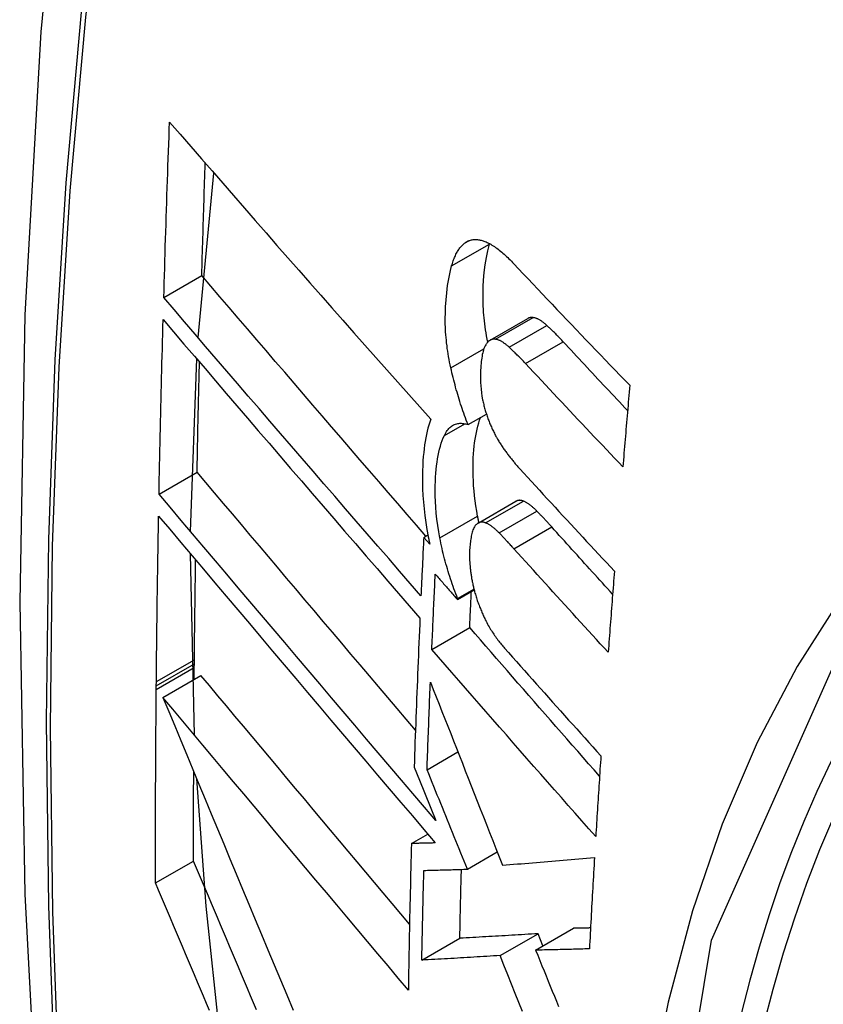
# Model space of a CAD drawing. Header units: inches. Extents: x 581 to 683, y 228 to 312.
# Tile 89 of 104: x 656.675 to 656.799, y 266.311 to 266.464. Entities that reach past the tile are written whole.
import ezdxf

# ---------------------------------------------------------------- set-up
doc = ezdxf.new("R2010")
doc.units = ezdxf.units.IN
doc.header["$MEASUREMENT"] = 0
doc.layers.add('Visible Edges(ANSI)', color=7, linetype='Continuous', lineweight=25)
doc.layers.add('Visible Tangent Edges(ANSI)', color=7, linetype='Continuous', lineweight=25)

msp = doc.modelspace()

# ---------------------------------------------------------------- linework, layer by layer
at = {"layer": 'Visible Edges(ANSI)'}
for p, q in [((656.70259, 266.41426), (656.70505, 266.43972)), ((656.74772, 266.42872), (656.74774, 266.42882)), ((656.69727, 266.42048), (656.70316, 266.42387)), ((656.74782, 266.41384), (656.75366, 266.41721)), ((656.70142, 266.38423), (656.70237, 266.41096)), ((656.74441, 266.40077), (656.74726, 266.4024)), ((656.69654, 266.39001), (656.70243, 266.3934)), ((656.74597, 266.38551), (656.75183, 266.38888)), ((656.73755, 266.3833), (656.73819, 266.38367)), ((656.73848, 266.38224), (656.73755, 266.3833)), ((656.70201, 266.35267), (656.70139, 266.38076)), ((656.74278, 266.37366), (656.74536, 266.37515)), ((656.74279, 266.37384), (656.74532, 266.37529)), ((656.74278, 266.37366), (656.74279, 266.37384)), ((656.7388, 266.36592), (656.74467, 266.36931)), ((656.70201, 266.36368), (656.70202, 266.36434)), ((656.70199, 266.36128), (656.702, 266.36311)), ((656.702, 266.36311), (656.70201, 266.36368)), ((656.69611, 266.36028), (656.69612, 266.36094)), ((656.69714, 266.35849), (656.70303, 266.36188)), ((656.69611, 266.35972), (656.69611, 266.36028)), ((656.73806, 266.34729), (656.74284, 266.35004)), ((656.73606, 266.3477), (656.73689, 266.34567)), ((656.73689, 266.34567), (656.73943, 266.33941)), ((656.73564, 266.33586), (656.73817, 266.33732)), ((656.74431, 266.33188), (656.74893, 266.33454)), ((656.696, 266.32974), (656.7019, 266.33314)), ((656.75488, 266.31933), (656.76077, 266.32272)), ((656.73725, 266.31778), (656.74314, 266.32118)), ((656.74937, 266.31849), (656.75526, 266.32188)), ((656.75602, 266.31999), (656.75526, 266.32188))]:
    msp.add_line(p, q, dxfattribs=at)
at = {"layer": 'Visible Edges(ANSI)', "flags": 128}
for points in [[(656.72896, 266.70579), (656.71613, 266.66768), (656.70507, 266.62844), (656.69578, 266.58815), (656.68823, 266.54688), (656.68239, 266.50469), (656.67824, 266.46165), (656.67577, 266.4178), (656.67495, 266.37323), (656.67576, 266.32799), (656.67819, 266.28213), (656.68221, 266.23574), (656.6878, 266.18886), (656.69495, 266.14157), (656.70363, 266.09393), (656.71382, 266.04602), (656.7255, 265.9979)], [(656.69727, 266.42048), (656.69731, 266.42161), (656.69734, 266.42274), (656.69737, 266.42387), (656.69741, 266.425), (656.69744, 266.42613), (656.69747, 266.42726), (656.69751, 266.4284), (656.69755, 266.42953), (656.69758, 266.43066), (656.69762, 266.43179), (656.69765, 266.43292), (656.69769, 266.43405), (656.69773, 266.43519), (656.69776, 266.43632), (656.6978, 266.43745), (656.69784, 266.43858), (656.69788, 266.43972), (656.69792, 266.44085), (656.69796, 266.44198), (656.698, 266.44312), (656.69804, 266.44425), (656.69808, 266.44539), (656.69812, 266.44652), (656.69816, 266.44766)], [(656.69816, 266.44766), (656.6998, 266.44577), (656.70144, 266.44388), (656.70309, 266.44198), (656.70475, 266.44007), (656.70641, 266.43816), (656.70808, 266.43625), (656.70976, 266.43433), (656.71144, 266.4324), (656.71312, 266.43047), (656.71481, 266.42854), (656.71651, 266.42661), (656.7182, 266.42468), (656.7199, 266.42274), (656.7216, 266.42081), (656.72331, 266.41888), (656.72501, 266.41694), (656.72671, 266.41501), (656.72842, 266.41309), (656.73012, 266.41116), (656.73183, 266.40924), (656.73353, 266.40732), (656.73523, 266.40541), (656.73693, 266.40351), (656.73862, 266.40161)], [(656.70316, 266.42387), (656.70318, 266.42459), (656.7032, 266.42532), (656.70322, 266.42604), (656.70324, 266.42677), (656.70326, 266.42749), (656.70328, 266.42822), (656.70331, 266.42894), (656.70333, 266.42967), (656.70335, 266.43039), (656.70337, 266.43112), (656.70339, 266.43184), (656.70342, 266.43257), (656.70344, 266.4333), (656.70346, 266.43402), (656.70348, 266.43475), (656.70351, 266.43547), (656.70353, 266.4362), (656.70355, 266.43692), (656.70358, 266.43765), (656.7036, 266.43838), (656.70362, 266.4391), (656.70365, 266.43983), (656.70367, 266.44056), (656.7037, 266.44128)], [(656.74187, 266.42536), (656.74193, 266.42555), (656.74199, 266.42575), (656.74205, 266.42594), (656.74212, 266.42613), (656.74218, 266.42631), (656.74225, 266.42649), (656.74232, 266.42667), (656.74239, 266.42684), (656.74247, 266.427), (656.74254, 266.42716), (656.74262, 266.42732), (656.7427, 266.42747), (656.74279, 266.42761), (656.74287, 266.42775), (656.74296, 266.42789), (656.74305, 266.42802), (656.74314, 266.42815), (656.74324, 266.42827), (656.74333, 266.42838), (656.74343, 266.42849), (656.74353, 266.42859), (656.74363, 266.42869), (656.74374, 266.42879), (656.74385, 266.42887)], [(656.74385, 266.42887), (656.74396, 266.42896), (656.74408, 266.42904), (656.74419, 266.42911), (656.74431, 266.42917), (656.74444, 266.42923), (656.74456, 266.42928), (656.74468, 266.42932), (656.74481, 266.42936), (656.74494, 266.42939), (656.74507, 266.42941), (656.7452, 266.42943), (656.74533, 266.42944), (656.74547, 266.42945), (656.74561, 266.42945), (656.74574, 266.42944), (656.74588, 266.42943), (656.74602, 266.42942), (656.74616, 266.42939), (656.7463, 266.42937), (656.74644, 266.42933), (656.74659, 266.42929), (656.74673, 266.42925), (656.74687, 266.4292), (656.74702, 266.42915)], [(656.74746, 266.41356), (656.74737, 266.41403), (656.74728, 266.4145), (656.7472, 266.41497), (656.74712, 266.41544), (656.74706, 266.4159), (656.747, 266.41637), (656.74694, 266.41683), (656.74689, 266.41729), (656.74685, 266.41775), (656.74681, 266.4182), (656.74678, 266.41866), (656.74676, 266.41911), (656.74674, 266.41956), (656.74673, 266.42), (656.74673, 266.42044), (656.74673, 266.42088), (656.74674, 266.42139), (656.74677, 266.42216), (656.74683, 266.42317), (656.74693, 266.42436), (656.74707, 266.42553), (656.74725, 266.42664), (656.74746, 266.42771), (656.74772, 266.42872)], [(656.74702, 266.42915), (656.7472, 266.42908), (656.74738, 266.429), (656.74756, 266.42891), (656.74775, 266.42882), (656.74793, 266.42871), (656.74812, 266.4286), (656.74831, 266.42849), (656.74849, 266.42836), (656.74868, 266.42823), (656.74887, 266.4281), (656.74906, 266.42796), (656.74925, 266.42781), (656.74944, 266.42766), (656.74962, 266.4275), (656.74981, 266.42734), (656.75, 266.42717), (656.75019, 266.427), (656.75038, 266.42682), (656.75057, 266.42664), (656.75075, 266.42646), (656.75094, 266.42628), (656.75112, 266.42609), (656.75131, 266.4259), (656.75149, 266.4257)], [(656.74174, 266.40958), (656.74165, 266.41001), (656.74156, 266.41044), (656.74148, 266.41087), (656.7414, 266.4113), (656.74133, 266.41172), (656.74126, 266.41215), (656.7412, 266.41257), (656.74115, 266.413), (656.74109, 266.41342), (656.74105, 266.41384), (656.74101, 266.41426), (656.74098, 266.41468), (656.74094, 266.41516), (656.74091, 266.41574), (656.74089, 266.41643), (656.74088, 266.41721), (656.7409, 266.41808), (656.74093, 266.41904), (656.741, 266.42009), (656.74111, 266.42121), (656.74125, 266.42231), (656.74142, 266.42337), (656.74163, 266.42439), (656.74187, 266.42536)], [(656.75149, 266.4257), (656.75223, 266.42492), (656.75297, 266.42413), (656.75371, 266.42335), (656.75445, 266.42256), (656.7552, 266.42177), (656.75594, 266.42099), (656.75668, 266.4202), (656.75743, 266.41942), (656.75818, 266.41863), (656.75892, 266.41785), (656.75967, 266.41706), (656.76042, 266.41627), (656.76117, 266.41549), (656.76192, 266.4147), (656.76267, 266.41392), (656.76342, 266.41313), (656.76418, 266.41235), (656.76493, 266.41157), (656.76569, 266.41078), (656.76644, 266.41), (656.7672, 266.40922), (656.76795, 266.40843), (656.76871, 266.40765), (656.76947, 266.40687)], [(656.73789, 266.3835), (656.73644, 266.38518), (656.73498, 266.38686), (656.73351, 266.38855), (656.73205, 266.39024), (656.73059, 266.39193), (656.72913, 266.39363), (656.72766, 266.39532), (656.7262, 266.39702), (656.72474, 266.39872), (656.72327, 266.40041), (656.72181, 266.40211), (656.72036, 266.4038), (656.7189, 266.4055), (656.71745, 266.40719), (656.716, 266.40887), (656.71455, 266.41056), (656.71311, 266.41224), (656.71167, 266.41392), (656.71024, 266.41559), (656.70881, 266.41726), (656.70739, 266.41892), (656.70597, 266.42058), (656.70456, 266.42222), (656.70316, 266.42387)], [(656.73712, 266.37425), (656.73546, 266.37616), (656.73379, 266.37807), (656.73212, 266.38), (656.73045, 266.38192), (656.72878, 266.38385), (656.7271, 266.38579), (656.72542, 266.38772), (656.72375, 266.38967), (656.72207, 266.39161), (656.72039, 266.39355), (656.71871, 266.3955), (656.71704, 266.39744), (656.71536, 266.39938), (656.71369, 266.40132), (656.71203, 266.40326), (656.71036, 266.4052), (656.70871, 266.40713), (656.70705, 266.40906), (656.7054, 266.41098), (656.70376, 266.41289), (656.70213, 266.4148), (656.7005, 266.4167), (656.69888, 266.4186), (656.69727, 266.42048)], [(656.75452, 266.41736), (656.75448, 266.41737), (656.75444, 266.41737), (656.75441, 266.41737), (656.75437, 266.41738), (656.75433, 266.41738), (656.75429, 266.41738), (656.75426, 266.41738), (656.75422, 266.41738), (656.75418, 266.41737), (656.75415, 266.41737), (656.75411, 266.41736), (656.75407, 266.41736), (656.75404, 266.41735), (656.754, 266.41734), (656.75397, 266.41734), (656.75393, 266.41733), (656.7539, 266.41731), (656.75386, 266.4173), (656.75383, 266.41729), (656.75379, 266.41728), (656.75376, 266.41726), (656.75373, 266.41724), (656.75369, 266.41723), (656.75366, 266.41721)], [(656.75662, 266.41613), (656.75653, 266.41621), (656.75645, 266.41629), (656.75636, 266.41636), (656.75627, 266.41644), (656.75618, 266.41651), (656.75609, 266.41658), (656.756, 266.41665), (656.75591, 266.41671), (656.75582, 266.41678), (656.75573, 266.41684), (656.75565, 266.41689), (656.75556, 266.41695), (656.75547, 266.417), (656.75538, 266.41705), (656.75529, 266.4171), (656.75521, 266.41714), (656.75512, 266.41718), (656.75503, 266.41721), (656.75495, 266.41725), (656.75486, 266.41728), (656.75477, 266.4173), (656.75469, 266.41733), (656.75461, 266.41734), (656.75452, 266.41736)], [(656.69654, 266.39001), (656.69656, 266.39113), (656.69658, 266.39226), (656.6966, 266.39338), (656.69663, 266.3945), (656.69665, 266.39563), (656.69668, 266.39676), (656.6967, 266.39788), (656.69672, 266.39901), (656.69675, 266.40013), (656.69678, 266.40126), (656.6968, 266.40239), (656.69683, 266.40351), (656.69685, 266.40464), (656.69688, 266.40577), (656.69691, 266.40689), (656.69694, 266.40802), (656.69697, 266.40915), (656.69699, 266.41027), (656.69702, 266.4114), (656.69705, 266.41253), (656.69708, 266.41366), (656.69711, 266.41478), (656.69714, 266.41591), (656.69718, 266.41704)], [(656.69718, 266.41704), (656.69878, 266.41516), (656.7004, 266.41326), (656.70202, 266.41136), (656.70366, 266.40945), (656.7053, 266.40754), (656.70694, 266.40561), (656.70859, 266.40369), (656.71025, 266.40175), (656.71191, 266.39982), (656.71358, 266.39788), (656.71524, 266.39593), (656.71691, 266.39399), (656.71859, 266.39204), (656.72026, 266.3901), (656.72194, 266.38815), (656.72361, 266.38621), (656.72529, 266.38426), (656.72696, 266.38232), (656.72864, 266.38039), (656.73031, 266.37846), (656.73198, 266.37653), (656.73364, 266.37461), (656.7353, 266.37269), (656.73696, 266.37078)], [(656.75913, 266.41361), (656.75903, 266.41372), (656.75893, 266.41383), (656.75882, 266.41394), (656.75872, 266.41405), (656.75861, 266.41416), (656.75851, 266.41427), (656.7584, 266.41438), (656.7583, 266.41449), (656.75819, 266.4146), (656.75809, 266.4147), (656.75799, 266.41481), (656.75788, 266.41492), (656.75778, 266.41502), (656.75767, 266.41513), (656.75757, 266.41523), (656.75746, 266.41533), (656.75736, 266.41543), (656.75725, 266.41554), (656.75715, 266.41564), (656.75704, 266.41574), (656.75694, 266.41584), (656.75683, 266.41593), (656.75673, 266.41603), (656.75662, 266.41613)], [(656.74715, 266.41315), (656.74705, 266.41297), (656.74696, 266.41278), (656.74688, 266.41257), (656.74681, 266.41235), (656.74674, 266.41212), (656.74668, 266.41187), (656.74662, 266.41162), (656.74658, 266.41136), (656.74653, 266.41109), (656.74649, 266.41081), (656.74646, 266.41053), (656.74643, 266.41024), (656.7464, 266.40994), (656.74637, 266.40959), (656.74635, 266.4092), (656.74633, 266.40877), (656.74632, 266.40831), (656.74633, 266.40782), (656.74634, 266.4073), (656.74637, 266.40678), (656.74642, 266.40625), (656.74648, 266.40571), (656.74657, 266.40517), (656.74667, 266.40462)], [(656.74868, 266.414), (656.74861, 266.41401), (656.74853, 266.41401), (656.74846, 266.41401), (656.74838, 266.41401), (656.74831, 266.41401), (656.74824, 266.414), (656.74817, 266.41398), (656.7481, 266.41397), (656.74803, 266.41394), (656.74797, 266.41392), (656.7479, 266.41389), (656.74783, 266.41385), (656.74777, 266.41381), (656.74771, 266.41377), (656.74765, 266.41373), (656.74759, 266.41368), (656.74753, 266.41362), (656.74747, 266.41357), (656.74741, 266.41351), (656.74736, 266.41344), (656.74731, 266.41337), (656.74725, 266.4133), (656.7472, 266.41323), (656.74715, 266.41315)], [(656.75078, 266.41277), (656.7507, 266.41285), (656.75061, 266.41292), (656.75052, 266.413), (656.75043, 266.41308), (656.75034, 266.41315), (656.75025, 266.41322), (656.75016, 266.41329), (656.75007, 266.41335), (656.74998, 266.41341), (656.7499, 266.41347), (656.74981, 266.41353), (656.74972, 266.41359), (656.74963, 266.41364), (656.74954, 266.41369), (656.74945, 266.41373), (656.74937, 266.41378), (656.74928, 266.41381), (656.74919, 266.41385), (656.74911, 266.41388), (656.74902, 266.41391), (656.74893, 266.41394), (656.74885, 266.41396), (656.74876, 266.41398), (656.74868, 266.414)], [(656.7533, 266.41025), (656.75319, 266.41036), (656.75309, 266.41047), (656.75299, 266.41058), (656.75288, 266.41069), (656.75278, 266.4108), (656.75267, 266.41091), (656.75257, 266.41102), (656.75246, 266.41113), (656.75236, 266.41124), (656.75225, 266.41134), (656.75215, 266.41145), (656.75204, 266.41155), (656.75194, 266.41166), (656.75183, 266.41176), (656.75173, 266.41187), (656.75162, 266.41197), (656.75152, 266.41207), (656.75141, 266.41217), (656.75131, 266.41227), (656.7512, 266.41237), (656.7511, 266.41247), (656.75099, 266.41257), (656.75089, 266.41267), (656.75078, 266.41277)], [(656.76913, 266.40295), (656.76871, 266.40339), (656.76829, 266.40383), (656.76787, 266.40428), (656.76745, 266.40472), (656.76704, 266.40517), (656.76662, 266.40561), (656.7662, 266.40605), (656.76578, 266.4065), (656.76536, 266.40694), (656.76495, 266.40739), (656.76453, 266.40783), (656.76411, 266.40828), (656.7637, 266.40872), (656.76328, 266.40917), (656.76286, 266.40961), (656.76245, 266.41006), (656.76203, 266.4105), (656.76162, 266.41094), (656.7612, 266.41139), (656.76079, 266.41183), (656.76037, 266.41228), (656.75996, 266.41272), (656.75955, 266.41317), (656.75913, 266.41361)], [(656.70243, 266.3934), (656.70244, 266.39411), (656.70246, 266.39482), (656.70247, 266.39553), (656.70249, 266.39624), (656.7025, 266.39695), (656.70251, 266.39766), (656.70253, 266.39837), (656.70254, 266.39908), (656.70256, 266.39979), (656.70257, 266.4005), (656.70259, 266.40121), (656.7026, 266.40192), (656.70262, 266.40263), (656.70264, 266.40334), (656.70265, 266.40405), (656.70267, 266.40476), (656.70268, 266.40548), (656.7027, 266.40619), (656.70272, 266.4069), (656.70273, 266.40761), (656.70275, 266.40832), (656.70277, 266.40903), (656.70278, 266.40974), (656.7028, 266.41045)], [(656.76839, 266.39423), (656.76776, 266.3949), (656.76712, 266.39556), (656.76649, 266.39623), (656.76586, 266.39689), (656.76522, 266.39756), (656.76459, 266.39823), (656.76396, 266.39889), (656.76333, 266.39956), (656.7627, 266.40023), (656.76207, 266.4009), (656.76143, 266.40156), (656.76081, 266.40223), (656.76018, 266.4029), (656.75955, 266.40357), (656.75892, 266.40424), (656.75829, 266.4049), (656.75767, 266.40557), (656.75704, 266.40624), (656.75641, 266.40691), (656.75579, 266.40758), (656.75517, 266.40825), (656.75454, 266.40891), (656.75392, 266.40958), (656.7533, 266.41025)], [(656.74441, 266.40077), (656.74428, 266.40111), (656.74414, 266.40146), (656.74401, 266.40181), (656.74388, 266.40217), (656.74375, 266.40252), (656.74362, 266.40288), (656.7435, 266.40324), (656.74338, 266.4036), (656.74326, 266.40396), (656.74314, 266.40433), (656.74303, 266.40469), (656.74291, 266.40506), (656.74281, 266.40543), (656.7427, 266.4058), (656.74259, 266.40617), (656.74249, 266.40655), (656.74239, 266.40692), (656.74229, 266.4073), (656.74219, 266.40768), (656.7421, 266.40805), (656.74201, 266.40843), (656.74192, 266.40881), (656.74183, 266.4092), (656.74174, 266.40958)], [(656.76947, 266.40687), (656.76942, 266.40635), (656.76938, 266.40582), (656.76933, 266.40529), (656.76929, 266.40477), (656.76924, 266.40424), (656.7692, 266.40371), (656.76915, 266.40319), (656.76911, 266.40266), (656.76906, 266.40213), (656.76902, 266.40161), (656.76897, 266.40108), (656.76893, 266.40055), (656.76888, 266.40002), (656.76884, 266.3995), (656.76879, 266.39897), (656.76875, 266.39844), (656.7687, 266.39792), (656.76866, 266.39739), (656.76861, 266.39686), (656.76857, 266.39634), (656.76853, 266.39581), (656.76848, 266.39528), (656.76844, 266.39476), (656.76839, 266.39423)], [(656.74667, 266.40462), (656.74671, 266.40443), (656.74675, 266.40425), (656.7468, 266.40407), (656.74684, 266.40388), (656.74688, 266.4037), (656.74693, 266.40352), (656.74698, 266.40334), (656.74703, 266.40316), (656.74708, 266.40297), (656.74713, 266.4028), (656.74719, 266.40262), (656.74725, 266.40244), (656.7473, 266.40226), (656.74736, 266.40209), (656.74742, 266.40191), (656.74748, 266.40174), (656.74755, 266.40157), (656.74761, 266.4014), (656.74768, 266.40123), (656.74774, 266.40106), (656.74781, 266.4009), (656.74788, 266.40073), (656.74795, 266.40057), (656.74802, 266.40041)], [(656.73862, 266.40161), (656.73847, 266.40116), (656.73833, 266.4007), (656.7382, 266.40022), (656.73807, 266.39973), (656.73796, 266.39922), (656.73786, 266.3987), (656.73776, 266.39816), (656.73768, 266.39761), (656.7376, 266.39704), (656.73754, 266.39647), (656.73748, 266.39585), (656.73742, 266.39517), (656.73738, 266.39442), (656.73735, 266.39361), (656.73733, 266.39273), (656.73734, 266.3918), (656.73736, 266.39081), (656.73741, 266.38979), (656.73749, 266.38876), (656.73759, 266.38772), (656.73771, 266.38666), (656.73786, 266.3856), (656.73803, 266.38453), (656.73823, 266.38345)], [(656.74075, 266.3991), (656.74085, 266.39931), (656.74096, 266.39951), (656.74107, 266.3997), (656.74119, 266.39987), (656.74132, 266.40003), (656.74145, 266.40018), (656.74158, 266.40032), (656.74172, 266.40044), (656.74187, 266.40055), (656.74202, 266.40064), (656.74217, 266.40073), (656.74233, 266.4008), (656.74249, 266.40086), (656.74265, 266.4009), (656.74282, 266.40093), (656.74299, 266.40096), (656.74316, 266.40097), (656.74333, 266.40097), (656.74351, 266.40096), (656.74369, 266.40094), (656.74387, 266.40091), (656.74405, 266.40087), (656.74423, 266.40082), (656.74441, 266.40077)], [(656.7459, 266.38657), (656.74576, 266.38738), (656.74563, 266.38817), (656.74551, 266.38896), (656.74542, 266.38974), (656.74534, 266.39051), (656.74527, 266.39128), (656.74523, 266.39204), (656.7452, 266.39279), (656.74518, 266.39353), (656.74518, 266.39424), (656.7452, 266.39493), (656.74522, 266.3956), (656.74526, 266.39623), (656.74531, 266.39684), (656.74537, 266.39741), (656.74543, 266.39797), (656.74551, 266.39852), (656.7456, 266.39905), (656.7457, 266.39957), (656.74581, 266.40007), (656.74593, 266.40055), (656.74606, 266.40102), (656.7462, 266.40146), (656.74636, 266.40189)], [(656.74004, 266.3832), (656.73986, 266.38417), (656.73971, 266.38513), (656.73958, 266.38609), (656.73948, 266.38703), (656.7394, 266.38797), (656.73935, 266.38886), (656.73933, 266.38971), (656.73932, 266.39051), (656.73933, 266.39127), (656.73935, 266.39198), (656.73939, 266.39265), (656.73943, 266.39326), (656.73948, 266.39383), (656.73954, 266.39439), (656.73962, 266.39493), (656.7397, 266.39546), (656.73979, 266.39598), (656.7399, 266.39648), (656.74001, 266.39696), (656.74014, 266.39743), (656.74027, 266.39788), (656.74042, 266.3983), (656.74058, 266.39871), (656.74075, 266.3991)], [(656.74802, 266.40041), (656.7481, 266.40024), (656.74817, 266.40007), (656.74825, 266.3999), (656.74833, 266.39974), (656.74841, 266.39958), (656.74849, 266.39942), (656.74858, 266.39926), (656.74866, 266.3991), (656.74874, 266.39895), (656.74882, 266.3988), (656.74891, 266.39864), (656.74899, 266.3985), (656.74908, 266.39835), (656.74917, 266.3982), (656.74925, 266.39806), (656.74934, 266.39792), (656.74943, 266.39778), (656.74952, 266.39764), (656.7496, 266.39751), (656.74969, 266.39737), (656.74978, 266.39724), (656.74987, 266.39711), (656.74996, 266.39698), (656.75006, 266.39685)], [(656.75006, 266.39685), (656.75015, 266.39672), (656.75025, 266.39659), (656.75035, 266.39645), (656.75045, 266.39632), (656.75054, 266.39619), (656.75064, 266.39606), (656.75074, 266.39594), (656.75084, 266.39581), (656.75094, 266.39568), (656.75104, 266.39556), (656.75114, 266.39544), (656.75123, 266.39531), (656.75133, 266.39519), (656.75143, 266.39507), (656.75153, 266.39495), (656.75163, 266.39483), (656.75173, 266.39471), (656.75183, 266.3946), (656.75193, 266.39448), (656.75203, 266.39437), (656.75213, 266.39425), (656.75223, 266.39414), (656.75233, 266.39403), (656.75243, 266.39392)], [(656.73626, 266.35344), (656.73484, 266.35512), (656.73341, 266.3568), (656.73198, 266.35848), (656.73055, 266.36016), (656.72913, 266.36185), (656.7277, 266.36353), (656.72627, 266.36522), (656.72484, 266.3669), (656.72341, 266.36859), (656.72198, 266.37027), (656.72056, 266.37196), (656.71914, 266.37364), (656.71772, 266.37531), (656.7163, 266.37699), (656.71489, 266.37866), (656.71348, 266.38032), (656.71208, 266.38198), (656.71068, 266.38363), (656.70929, 266.38528), (656.7079, 266.38692), (656.70652, 266.38855), (656.70515, 266.39018), (656.70379, 266.39179), (656.70243, 266.3934)], [(656.75243, 266.39392), (656.75304, 266.39326), (656.75364, 266.3926), (656.75425, 266.39194), (656.75485, 266.39128), (656.75546, 266.39062), (656.75607, 266.38995), (656.75667, 266.38929), (656.75728, 266.38863), (656.75789, 266.38797), (656.7585, 266.38731), (656.75911, 266.38665), (656.75972, 266.38599), (656.76033, 266.38533), (656.76095, 266.38467), (656.76156, 266.384), (656.76217, 266.38334), (656.76278, 266.38268), (656.7634, 266.38202), (656.76401, 266.38136), (656.76462, 266.3807), (656.76524, 266.38004), (656.76585, 266.37938), (656.76647, 266.37873), (656.76708, 266.37807)], [(656.73943, 266.33941), (656.73765, 266.34149), (656.73587, 266.34359), (656.73408, 266.34569), (656.73228, 266.3478), (656.73048, 266.34992), (656.72868, 266.35204), (656.72687, 266.35417), (656.72506, 266.35631), (656.72325, 266.35844), (656.72143, 266.36058), (656.71962, 266.36271), (656.71781, 266.36485), (656.716, 266.36698), (656.7142, 266.36911), (656.7124, 266.37124), (656.7106, 266.37336), (656.70882, 266.37548), (656.70703, 266.37759), (656.70526, 266.37968), (656.70349, 266.38177), (656.70174, 266.38385), (656.69999, 266.38592), (656.69826, 266.38797), (656.69654, 266.39001)], [(656.75298, 266.38891), (656.75293, 266.38893), (656.75288, 266.38895), (656.75282, 266.38897), (656.75277, 266.38898), (656.75272, 266.389), (656.75267, 266.38901), (656.75262, 266.38902), (656.75257, 266.38903), (656.75252, 266.38903), (656.75247, 266.38903), (656.75242, 266.38904), (656.75238, 266.38904), (656.75233, 266.38903), (656.75228, 266.38903), (656.75223, 266.38902), (656.75219, 266.38902), (656.75214, 266.38901), (656.75209, 266.389), (656.75205, 266.38898), (656.752, 266.38897), (656.75196, 266.38895), (656.75192, 266.38893), (656.75187, 266.38891), (656.75183, 266.38888)], [(656.75509, 266.38735), (656.75501, 266.38744), (656.75492, 266.38753), (656.75483, 266.38762), (656.75474, 266.3877), (656.75465, 266.38778), (656.75456, 266.38786), (656.75447, 266.38794), (656.75438, 266.38802), (656.7543, 266.38809), (656.75421, 266.38816), (656.75412, 266.38823), (656.75403, 266.3883), (656.75394, 266.38837), (656.75385, 266.38843), (656.75377, 266.38849), (656.75368, 266.38855), (656.75359, 266.3886), (656.7535, 266.38865), (656.75342, 266.3887), (656.75333, 266.38875), (656.75324, 266.3888), (656.75315, 266.38884), (656.75307, 266.38888), (656.75298, 266.38891)], [(656.75737, 266.38491), (656.75728, 266.38502), (656.75718, 266.38512), (656.75709, 266.38523), (656.75699, 266.38533), (656.7569, 266.38543), (656.7568, 266.38554), (656.75671, 266.38564), (656.75661, 266.38574), (656.75652, 266.38585), (656.75642, 266.38595), (656.75633, 266.38605), (656.75623, 266.38615), (656.75614, 266.38625), (656.75605, 266.38636), (656.75595, 266.38646), (656.75586, 266.38656), (656.75576, 266.38666), (656.75566, 266.38676), (656.75557, 266.38686), (656.75547, 266.38696), (656.75538, 266.38706), (656.75528, 266.38715), (656.75519, 266.38725), (656.75509, 266.38735)], [(656.69612, 266.36094), (656.69613, 266.36201), (656.69614, 266.36308), (656.69615, 266.36414), (656.69616, 266.36521), (656.69617, 266.36628), (656.69619, 266.36735), (656.6962, 266.36841), (656.69621, 266.36948), (656.69623, 266.37055), (656.69624, 266.37162), (656.69625, 266.37269), (656.69627, 266.37376), (656.69628, 266.37482), (656.6963, 266.37589), (656.69631, 266.37696), (656.69633, 266.37803), (656.69635, 266.3791), (656.69636, 266.38017), (656.69638, 266.38124), (656.6964, 266.38231), (656.69642, 266.38338), (656.69644, 266.38445), (656.69645, 266.38552), (656.69647, 266.38659)], [(656.69647, 266.38659), (656.69819, 266.38455), (656.69993, 266.3825), (656.70167, 266.38043), (656.70342, 266.37835), (656.70519, 266.37626), (656.70696, 266.37416), (656.70874, 266.37205), (656.71053, 266.36993), (656.71233, 266.36781), (656.71413, 266.36568), (656.71593, 266.36355), (656.71774, 266.36141), (656.71955, 266.35927), (656.72136, 266.35713), (656.72317, 266.35499), (656.72498, 266.35286), (656.72679, 266.35072), (656.7286, 266.34859), (656.7304, 266.34646), (656.7322, 266.34434), (656.734, 266.34223), (656.73578, 266.34012), (656.73756, 266.33803), (656.73934, 266.33594)], [(656.74712, 266.38554), (656.74704, 266.38557), (656.74696, 266.3856), (656.74689, 266.38562), (656.74681, 266.38564), (656.74673, 266.38565), (656.74666, 266.38566), (656.74658, 266.38566), (656.74651, 266.38566), (656.74643, 266.38566), (656.74636, 266.38565), (656.74629, 266.38563), (656.74622, 266.38562), (656.74615, 266.38559), (656.74608, 266.38557), (656.74601, 266.38553), (656.74595, 266.3855), (656.74588, 266.38545), (656.74582, 266.38541), (656.74576, 266.38536), (656.7457, 266.38531), (656.74564, 266.38525), (656.74558, 266.38518), (656.74553, 266.38512), (656.74547, 266.38505)], [(656.74611, 266.38559), (656.7461, 266.38563), (656.74609, 266.38567), (656.74608, 266.38571), (656.74607, 266.38575), (656.74606, 266.38579), (656.74605, 266.38583), (656.74605, 266.38587), (656.74604, 266.38592), (656.74603, 266.38596), (656.74602, 266.386), (656.74601, 266.38604), (656.746, 266.38608), (656.74599, 266.38612), (656.74599, 266.38616), (656.74598, 266.3862), (656.74597, 266.38624), (656.74596, 266.38629), (656.74595, 266.38633), (656.74594, 266.38637), (656.74594, 266.38641), (656.74593, 266.38645), (656.74592, 266.38649), (656.74591, 266.38653), (656.7459, 266.38657)], [(656.74924, 266.38398), (656.74915, 266.38407), (656.74906, 266.38416), (656.74897, 266.38424), (656.74888, 266.38433), (656.74879, 266.38441), (656.7487, 266.38449), (656.74862, 266.38457), (656.74853, 266.38465), (656.74844, 266.38472), (656.74835, 266.38479), (656.74826, 266.38486), (656.74817, 266.38493), (656.74808, 266.38499), (656.748, 266.38506), (656.74791, 266.38512), (656.74782, 266.38517), (656.74773, 266.38523), (656.74764, 266.38528), (656.74756, 266.38533), (656.74747, 266.38538), (656.74738, 266.38542), (656.7473, 266.38546), (656.74721, 266.3855), (656.74712, 266.38554)], [(656.74547, 266.38505), (656.74539, 266.38492), (656.74531, 266.38478), (656.74524, 266.38462), (656.74517, 266.38445), (656.74511, 266.38427), (656.74505, 266.38408), (656.745, 266.38389), (656.74495, 266.38368), (656.7449, 266.38347), (656.74487, 266.38326), (656.74483, 266.38303), (656.7448, 266.38281), (656.74477, 266.38258), (656.74474, 266.38234), (656.74472, 266.3821), (656.74469, 266.38186), (656.74468, 266.38162), (656.74466, 266.38137), (656.74465, 266.38109), (656.74464, 266.38076), (656.74464, 266.38036), (656.74466, 266.37989), (656.74469, 266.37931), (656.74474, 266.37861)], [(656.75152, 266.38154), (656.75142, 266.38164), (656.75133, 266.38175), (656.75123, 266.38185), (656.75114, 266.38196), (656.75104, 266.38206), (656.75095, 266.38217), (656.75085, 266.38227), (656.75076, 266.38237), (656.75066, 266.38247), (656.75057, 266.38258), (656.75047, 266.38268), (656.75038, 266.38278), (656.75028, 266.38288), (656.75019, 266.38298), (656.75009, 266.38308), (656.75, 266.38318), (656.7499, 266.38328), (656.74981, 266.38338), (656.74971, 266.38348), (656.74962, 266.38358), (656.74952, 266.38368), (656.74943, 266.38378), (656.74933, 266.38388), (656.74924, 266.38398)], [(656.76681, 266.3745), (656.76641, 266.37493), (656.76602, 266.37537), (656.76562, 266.3758), (656.76523, 266.37624), (656.76483, 266.37667), (656.76444, 266.3771), (656.76404, 266.37754), (656.76365, 266.37797), (656.76325, 266.37841), (656.76286, 266.37884), (656.76247, 266.37927), (656.76207, 266.37971), (656.76168, 266.38014), (656.76129, 266.38058), (656.7609, 266.38101), (656.7605, 266.38144), (656.76011, 266.38188), (656.75972, 266.38231), (656.75933, 266.38274), (656.75894, 266.38318), (656.75855, 266.38361), (656.75815, 266.38404), (656.75776, 266.38448), (656.75737, 266.38491)], [(656.73755, 266.3833), (656.73753, 266.38292), (656.73751, 266.38255), (656.73749, 266.38217), (656.73747, 266.38179), (656.73745, 266.38141), (656.73743, 266.38104), (656.73742, 266.38066), (656.7374, 266.38028), (656.73738, 266.37991), (656.73736, 266.37953), (656.73734, 266.37915), (656.73733, 266.37877), (656.73731, 266.3784), (656.73729, 266.37802), (656.73727, 266.37764), (656.73726, 266.37727), (656.73724, 266.37689), (656.73722, 266.37651), (656.7372, 266.37614), (656.73719, 266.37576), (656.73717, 266.37538), (656.73715, 266.37501), (656.73713, 266.37463), (656.73712, 266.37425)], [(656.73823, 266.38345), (656.73824, 266.3834), (656.73825, 266.38335), (656.73826, 266.3833), (656.73827, 266.38325), (656.73828, 266.3832), (656.73829, 266.38315), (656.7383, 266.3831), (656.73831, 266.38305), (656.73832, 266.38299), (656.73833, 266.38294), (656.73834, 266.38289), (656.73835, 266.38284), (656.73836, 266.38279), (656.73837, 266.38274), (656.73838, 266.38269), (656.7384, 266.38264), (656.73841, 266.38259), (656.73842, 266.38254), (656.73843, 266.38249), (656.73844, 266.38244), (656.73845, 266.38239), (656.73846, 266.38234), (656.73847, 266.38229), (656.73848, 266.38224)], [(656.74279, 266.37384), (656.74265, 266.3742), (656.7425, 266.37457), (656.74237, 266.37495), (656.74223, 266.37532), (656.74209, 266.3757), (656.74196, 266.37608), (656.74183, 266.37646), (656.7417, 266.37685), (656.74157, 266.37723), (656.74145, 266.37762), (656.74133, 266.37801), (656.74121, 266.37841), (656.7411, 266.3788), (656.74098, 266.3792), (656.74088, 266.37959), (656.74077, 266.37999), (656.74067, 266.38039), (656.74057, 266.38078), (656.74047, 266.38118), (656.74038, 266.38158), (656.74029, 266.38199), (656.7402, 266.38239), (656.74012, 266.38279), (656.74004, 266.3832)], [(656.76612, 266.36549), (656.76551, 266.36616), (656.7649, 266.36682), (656.76429, 266.36749), (656.76367, 266.36816), (656.76306, 266.36883), (656.76245, 266.3695), (656.76184, 266.37017), (656.76123, 266.37083), (656.76062, 266.3715), (656.76001, 266.37217), (656.7594, 266.37284), (656.75879, 266.37351), (656.75818, 266.37418), (656.75757, 266.37485), (656.75696, 266.37552), (656.75636, 266.37619), (656.75575, 266.37686), (656.75514, 266.37753), (656.75454, 266.3782), (656.75393, 266.37887), (656.75333, 266.37953), (656.75272, 266.3802), (656.75212, 266.38087), (656.75152, 266.38154)], [(656.70202, 266.36434), (656.70202, 266.36498), (656.70203, 266.36563), (656.70203, 266.36627), (656.70204, 266.36691), (656.70205, 266.36756), (656.70205, 266.3682), (656.70206, 266.36884), (656.70207, 266.36949), (656.70208, 266.37013), (656.70208, 266.37078), (656.70209, 266.37142), (656.7021, 266.37206), (656.70211, 266.37271), (656.70211, 266.37335), (656.70212, 266.374), (656.70213, 266.37464), (656.70214, 266.37529), (656.70215, 266.37593), (656.70216, 266.37658), (656.70216, 266.37722), (656.70217, 266.37786), (656.70218, 266.37851), (656.70219, 266.37915), (656.7022, 266.3798)], [(656.74474, 266.37861), (656.74476, 266.37846), (656.74477, 266.37831), (656.74479, 266.37815), (656.74481, 266.378), (656.74483, 266.37784), (656.74485, 266.37769), (656.74487, 266.37753), (656.74489, 266.37738), (656.74492, 266.37722), (656.74495, 266.37706), (656.74497, 266.37691), (656.745, 266.37675), (656.74503, 266.37659), (656.74506, 266.37643), (656.7451, 266.37628), (656.74513, 266.37612), (656.74516, 266.37596), (656.7452, 266.3758), (656.74524, 266.37565), (656.74527, 266.37549), (656.74531, 266.37533), (656.74535, 266.37518), (656.74539, 266.37502), (656.74543, 266.37487)], [(656.76708, 266.37807), (656.76704, 266.37754), (656.767, 266.37702), (656.76696, 266.37649), (656.76692, 266.37597), (656.76688, 266.37545), (656.76684, 266.37492), (656.7668, 266.3744), (656.76676, 266.37387), (656.76672, 266.37335), (656.76668, 266.37283), (656.76664, 266.3723), (656.7666, 266.37178), (656.76656, 266.37125), (656.76652, 266.37073), (656.76648, 266.3702), (656.76644, 266.36968), (656.7664, 266.36916), (656.76636, 266.36863), (656.76632, 266.36811), (656.76628, 266.36759), (656.76624, 266.36706), (656.7662, 266.36654), (656.76616, 266.36601), (656.76612, 266.36549)], [(656.7388, 266.36592), (656.73882, 266.36641), (656.73884, 266.3669), (656.73886, 266.36738), (656.73888, 266.36787), (656.7389, 266.36835), (656.73893, 266.36884), (656.73895, 266.36932), (656.73897, 266.36981), (656.73899, 266.37029), (656.73901, 266.37078), (656.73904, 266.37126), (656.73906, 266.37175), (656.73908, 266.37224), (656.7391, 266.37272), (656.73913, 266.37321), (656.73915, 266.37369), (656.73917, 266.37418), (656.7392, 266.37467), (656.73922, 266.37515), (656.73924, 266.37564), (656.73927, 266.37612), (656.73929, 266.37661), (656.73931, 266.3771), (656.73934, 266.37758)], [(656.73934, 266.37758), (656.73948, 266.37742), (656.73962, 266.37726), (656.73977, 266.37709), (656.73991, 266.37693), (656.74005, 266.37677), (656.7402, 266.3766), (656.74034, 266.37644), (656.74048, 266.37628), (656.74063, 266.37611), (656.74077, 266.37595), (656.74091, 266.37579), (656.74106, 266.37562), (656.7412, 266.37546), (656.74135, 266.3753), (656.74149, 266.37513), (656.74163, 266.37497), (656.74178, 266.37481), (656.74192, 266.37464), (656.74206, 266.37448), (656.74221, 266.37431), (656.74235, 266.37415), (656.74249, 266.37399), (656.74264, 266.37382), (656.74278, 266.37366)], [(656.74467, 266.36931), (656.74468, 266.36954), (656.74469, 266.36977), (656.7447, 266.37001), (656.74471, 266.37024), (656.74472, 266.37047), (656.74473, 266.3707), (656.74474, 266.37094), (656.74475, 266.37117), (656.74476, 266.3714), (656.74477, 266.37164), (656.74478, 266.37187), (656.7448, 266.3721), (656.74481, 266.37233), (656.74482, 266.37257), (656.74483, 266.3728), (656.74484, 266.37303), (656.74485, 266.37326), (656.74486, 266.3735), (656.74487, 266.37373), (656.74488, 266.37396), (656.74489, 266.3742), (656.7449, 266.37443), (656.74491, 266.37466), (656.74492, 266.37489)], [(656.74543, 266.37487), (656.74548, 266.37467), (656.74554, 266.37448), (656.7456, 266.37428), (656.74565, 266.37409), (656.74571, 266.3739), (656.74578, 266.37371), (656.74584, 266.37352), (656.7459, 266.37334), (656.74597, 266.37315), (656.74604, 266.37297), (656.74611, 266.37278), (656.74618, 266.3726), (656.74625, 266.37242), (656.74632, 266.37225), (656.74639, 266.37207), (656.74647, 266.37189), (656.74654, 266.37172), (656.74662, 266.37155), (656.74669, 266.37137), (656.74677, 266.3712), (656.74685, 266.37103), (656.74693, 266.37087), (656.74701, 266.3707), (656.74708, 266.37054)], [(656.73696, 266.37078), (656.73692, 266.36982), (656.73688, 266.36885), (656.73683, 266.36789), (656.73679, 266.36693), (656.73675, 266.36596), (656.73671, 266.365), (656.73667, 266.36404), (656.73663, 266.36307), (656.73659, 266.36211), (656.73656, 266.36115), (656.73652, 266.36019), (656.73648, 266.35923), (656.73644, 266.35826), (656.73641, 266.3573), (656.73637, 266.35634), (656.73633, 266.35538), (656.7363, 266.35442), (656.73626, 266.35346), (656.73623, 266.3525), (656.73619, 266.35154), (656.73616, 266.35058), (656.73613, 266.34962), (656.73609, 266.34866), (656.73606, 266.3477)], [(656.74708, 266.37054), (656.7472, 266.37031), (656.74731, 266.37009), (656.74743, 266.36987), (656.74755, 266.36965), (656.74767, 266.36944), (656.74779, 266.36924), (656.74791, 266.36904), (656.74803, 266.36884), (656.74816, 266.36864), (656.74828, 266.36845), (656.74841, 266.36827), (656.74853, 266.36809), (656.74866, 266.36791), (656.74878, 266.36774), (656.74891, 266.36756), (656.74904, 266.36739), (656.74917, 266.36723), (656.7493, 266.36706), (656.74943, 266.3669), (656.74955, 266.36674), (656.74968, 266.36659), (656.74981, 266.36644), (656.74994, 266.36629), (656.75007, 266.36614)], [(656.76478, 266.34629), (656.76394, 266.34725), (656.76309, 266.34822), (656.76225, 266.34918), (656.7614, 266.35014), (656.76056, 266.3511), (656.75971, 266.35206), (656.75887, 266.35303), (656.75802, 266.35399), (656.75718, 266.35495), (656.75634, 266.35592), (656.7555, 266.35688), (656.75465, 266.35784), (656.75382, 266.3588), (656.75298, 266.35976), (656.75214, 266.36072), (656.7513, 266.36168), (656.75047, 266.36264), (656.74964, 266.3636), (656.7488, 266.36455), (656.74797, 266.36551), (656.74715, 266.36646), (656.74632, 266.36741), (656.74549, 266.36836), (656.74467, 266.36931)], [(656.76419, 266.33694), (656.76313, 266.33815), (656.76206, 266.33935), (656.761, 266.34055), (656.75993, 266.34176), (656.75887, 266.34297), (656.7578, 266.34418), (656.75673, 266.34539), (656.75567, 266.3466), (656.7546, 266.34781), (656.75354, 266.34903), (656.75247, 266.35024), (656.75141, 266.35145), (656.75035, 266.35267), (656.74929, 266.35388), (656.74823, 266.35509), (656.74717, 266.3563), (656.74612, 266.35751), (656.74506, 266.35872), (656.74401, 266.35992), (656.74296, 266.36113), (656.74192, 266.36233), (656.74087, 266.36353), (656.73983, 266.36473), (656.7388, 266.36592)], [(656.75007, 266.36614), (656.75069, 266.36544), (656.7513, 266.36475), (656.75192, 266.36405), (656.75254, 266.36336), (656.75316, 266.36266), (656.75378, 266.36196), (656.75439, 266.36127), (656.75502, 266.36057), (656.75564, 266.35987), (656.75626, 266.35918), (656.75688, 266.35848), (656.7575, 266.35778), (656.75812, 266.35708), (656.75875, 266.35639), (656.75937, 266.35569), (656.75999, 266.35499), (656.76062, 266.3543), (656.76124, 266.3536), (656.76187, 266.3529), (656.76249, 266.35221), (656.76312, 266.35151), (656.76374, 266.35082), (656.76437, 266.35012), (656.76499, 266.34943)], [(656.73534, 266.32335), (656.73399, 266.32496), (656.73264, 266.32657), (656.73128, 266.32819), (656.72992, 266.3298), (656.72856, 266.33142), (656.72721, 266.33304), (656.72585, 266.33467), (656.72448, 266.33629), (656.72312, 266.33791), (656.72176, 266.33953), (656.72041, 266.34115), (656.71905, 266.34277), (656.71769, 266.34439), (656.71634, 266.346), (656.71499, 266.34762), (656.71364, 266.34922), (656.7123, 266.35083), (656.71096, 266.35242), (656.70963, 266.35402), (656.7083, 266.3556), (656.70697, 266.35718), (656.70565, 266.35876), (656.70434, 266.36033), (656.70303, 266.36188)], [(656.73806, 266.34729), (656.73808, 266.34786), (656.7381, 266.34842), (656.73812, 266.34899), (656.73814, 266.34955), (656.73816, 266.35012), (656.73818, 266.35068), (656.7382, 266.35125), (656.73822, 266.35182), (656.73824, 266.35238), (656.73826, 266.35295), (656.73828, 266.35351), (656.73831, 266.35408), (656.73833, 266.35465), (656.73835, 266.35521), (656.73837, 266.35578), (656.73839, 266.35635), (656.73842, 266.35691), (656.73844, 266.35748), (656.73846, 266.35805), (656.73849, 266.35861), (656.73851, 266.35918), (656.73853, 266.35975), (656.73856, 266.36032), (656.73858, 266.36088)], [(656.73858, 266.36088), (656.73903, 266.35974), (656.73948, 266.3586), (656.73993, 266.35746), (656.74037, 266.35632), (656.74082, 266.35518), (656.74127, 266.35404), (656.74172, 266.3529), (656.74217, 266.35175), (656.74262, 266.35061), (656.74307, 266.34945), (656.74353, 266.3483), (656.74398, 266.34714), (656.74444, 266.34597), (656.7449, 266.3448), (656.74537, 266.34361), (656.74583, 266.34242), (656.74631, 266.34122), (656.74678, 266.34001), (656.74726, 266.33879), (656.74774, 266.33756), (656.74823, 266.33631), (656.74873, 266.33506), (656.74922, 266.33379), (656.74973, 266.3325)], [(656.696, 266.32974), (656.696, 266.33099), (656.696, 266.33224), (656.696, 266.33348), (656.696, 266.33473), (656.696, 266.33597), (656.696, 266.33722), (656.696, 266.33847), (656.696, 266.33972), (656.696, 266.34096), (656.69601, 266.34221), (656.69601, 266.34346), (656.69601, 266.34471), (656.69602, 266.34596), (656.69602, 266.34721), (656.69603, 266.34846), (656.69604, 266.34971), (656.69604, 266.35096), (656.69605, 266.35221), (656.69606, 266.35346), (656.69607, 266.35471), (656.69608, 266.35596), (656.69609, 266.35721), (656.6961, 266.35846), (656.69611, 266.35972)], [(656.69714, 266.35849), (656.69805, 266.35629), (656.69897, 266.35407), (656.6999, 266.35183), (656.70083, 266.34958), (656.70177, 266.34731), (656.70272, 266.34503), (656.70368, 266.34274), (656.70463, 266.34043), (656.7056, 266.33812), (656.70656, 266.3358), (656.70753, 266.33347), (656.70851, 266.33113), (656.70948, 266.32879), (656.71046, 266.32644), (656.71144, 266.3241), (656.71242, 266.32175), (656.7134, 266.3194), (656.71438, 266.31706), (656.71536, 266.31472), (656.71634, 266.31238), (656.71732, 266.31004)], [(656.73516, 266.31314), (656.73359, 266.31501), (656.73201, 266.31689), (656.73043, 266.31878), (656.72884, 266.32067), (656.72725, 266.32257), (656.72565, 266.32447), (656.72406, 266.32637), (656.72246, 266.32828), (656.72085, 266.33019), (656.71925, 266.3321), (656.71765, 266.33401), (656.71605, 266.33592), (656.71445, 266.33783), (656.71285, 266.33974), (656.71125, 266.34164), (656.70966, 266.34354), (656.70807, 266.34543), (656.70649, 266.34732), (656.70491, 266.3492), (656.70334, 266.35108), (656.70178, 266.35295), (656.70022, 266.3548), (656.69868, 266.35665), (656.69714, 266.35849)], [(656.76499, 266.34943), (656.76496, 266.34891), (656.76492, 266.34839), (656.76489, 266.34787), (656.76485, 266.34735), (656.76482, 266.34682), (656.76478, 266.3463), (656.76475, 266.34578), (656.76472, 266.34526), (656.76468, 266.34474), (656.76465, 266.34422), (656.76461, 266.3437), (656.76458, 266.34318), (656.76455, 266.34266), (656.76451, 266.34214), (656.76448, 266.34162), (656.76445, 266.3411), (656.76442, 266.34058), (656.76438, 266.34006), (656.76435, 266.33954), (656.76432, 266.33902), (656.76429, 266.3385), (656.76426, 266.33798), (656.76422, 266.33746), (656.76419, 266.33694)], [(656.74431, 266.33188), (656.74405, 266.3325), (656.7438, 266.33313), (656.74355, 266.33375), (656.74329, 266.33438), (656.74304, 266.33501), (656.74278, 266.33564), (656.74252, 266.33627), (656.74227, 266.33691), (656.74201, 266.33755), (656.74175, 266.33819), (656.74149, 266.33883), (656.74123, 266.33947), (656.74097, 266.34012), (656.7407, 266.34076), (656.74044, 266.34141), (656.74018, 266.34206), (656.73991, 266.34271), (656.73965, 266.34336), (656.73938, 266.34401), (656.73912, 266.34467), (656.73885, 266.34532), (656.73859, 266.34598), (656.73832, 266.34663), (656.73806, 266.34729)], [(656.7019, 266.33314), (656.7019, 266.33372), (656.7019, 266.33429), (656.7019, 266.33487), (656.7019, 266.33545), (656.7019, 266.33602), (656.7019, 266.3366), (656.7019, 266.33718), (656.7019, 266.33775), (656.7019, 266.33833), (656.7019, 266.33891), (656.7019, 266.33948), (656.7019, 266.34006), (656.7019, 266.34064), (656.7019, 266.34121), (656.7019, 266.34179), (656.7019, 266.34237), (656.7019, 266.34294), (656.7019, 266.34352), (656.7019, 266.3441), (656.7019, 266.34468), (656.70191, 266.34525), (656.70191, 266.34583), (656.70191, 266.34641), (656.70191, 266.34698)], [(656.70598, 266.30611), (656.70385, 266.32613), (656.70237, 266.34588)], [(656.73564, 266.33586), (656.73561, 266.33491), (656.73559, 266.33396), (656.73556, 266.33301), (656.73554, 266.33206), (656.73551, 266.33111), (656.73549, 266.33017), (656.73547, 266.32922), (656.73545, 266.32827), (656.73542, 266.32732), (656.7354, 266.32637), (656.73538, 266.32543), (656.73536, 266.32448), (656.73534, 266.32353), (656.73532, 266.32259), (656.7353, 266.32164), (656.73529, 266.3207), (656.73527, 266.31975), (656.73525, 266.31881), (656.73523, 266.31786), (656.73522, 266.31692), (656.7352, 266.31597), (656.73519, 266.31503), (656.73517, 266.31408), (656.73516, 266.31314)], [(656.73934, 266.33594), (656.73918, 266.33594), (656.73903, 266.33594), (656.73887, 266.33593), (656.73872, 266.33593), (656.73856, 266.33592), (656.73841, 266.33592), (656.73826, 266.33592), (656.7381, 266.33591), (656.73795, 266.33591), (656.73779, 266.33591), (656.73764, 266.3359), (656.73748, 266.3359), (656.73733, 266.3359), (656.73718, 266.33589), (656.73702, 266.33589), (656.73687, 266.33589), (656.73671, 266.33588), (656.73656, 266.33588), (656.73641, 266.33588), (656.73625, 266.33587), (656.7361, 266.33587), (656.73594, 266.33587), (656.73579, 266.33586), (656.73564, 266.33586)], [(656.74973, 266.3325), (656.75031, 266.33254), (656.75089, 266.33259), (656.75147, 266.33263), (656.75206, 266.33268), (656.75264, 266.33272), (656.75323, 266.33277), (656.75382, 266.33281), (656.75441, 266.33286), (656.755, 266.33291), (656.75559, 266.33296), (656.75618, 266.33301), (656.75678, 266.33306), (656.75737, 266.33311), (656.75797, 266.33316), (656.75857, 266.33321), (656.75916, 266.33326), (656.75976, 266.33331), (656.76037, 266.33336), (656.76097, 266.33342), (656.76157, 266.33347), (656.76218, 266.33353), (656.76278, 266.33358), (656.76339, 266.33364), (656.764, 266.33369)], [(656.764, 266.33369), (656.76396, 266.3331), (656.76393, 266.33251), (656.76389, 266.33192), (656.76386, 266.33133), (656.76383, 266.33074), (656.76379, 266.33015), (656.76376, 266.32956), (656.76373, 266.32897), (656.76369, 266.32838), (656.76366, 266.32779), (656.76363, 266.3272), (656.76359, 266.32661), (656.76356, 266.32602), (656.76353, 266.32543), (656.7635, 266.32484), (656.76347, 266.32425), (656.76344, 266.32366), (656.7634, 266.32307), (656.76337, 266.32248), (656.76334, 266.32189), (656.76331, 266.3213), (656.76328, 266.32071), (656.76325, 266.32012), (656.76322, 266.31953)], [(656.71164, 266.31007), (656.71118, 266.31117), (656.71071, 266.31227), (656.71025, 266.31337), (656.70978, 266.31447), (656.70932, 266.31557), (656.70885, 266.31667), (656.70838, 266.31777), (656.70792, 266.31887), (656.70745, 266.31997), (656.70699, 266.32107), (656.70652, 266.32217), (656.70606, 266.32327), (656.7056, 266.32437), (656.70513, 266.32547), (656.70467, 266.32657), (656.70421, 266.32767), (656.70375, 266.32876), (656.70328, 266.32986), (656.70282, 266.33095), (656.70236, 266.33205), (656.7019, 266.33314)], [(656.73757, 266.33168), (656.73785, 266.33169), (656.73813, 266.3317), (656.7384, 266.33171), (656.73868, 266.33171), (656.73896, 266.33172), (656.73924, 266.33173), (656.73952, 266.33174), (656.7398, 266.33174), (656.74008, 266.33175), (656.74036, 266.33176), (656.74064, 266.33177), (656.74092, 266.33178), (656.7412, 266.33179), (656.74149, 266.33179), (656.74177, 266.3318), (656.74205, 266.33181), (656.74233, 266.33182), (656.74261, 266.33183), (656.74289, 266.33184), (656.74318, 266.33185), (656.74346, 266.33185), (656.74374, 266.33186), (656.74402, 266.33187), (656.74431, 266.33188)], [(656.74314, 266.32118), (656.74315, 266.32162), (656.74316, 266.32206), (656.74317, 266.32251), (656.74318, 266.32295), (656.74319, 266.3234), (656.74319, 266.32384), (656.7432, 266.32429), (656.74321, 266.32473), (656.74322, 266.32517), (656.74323, 266.32562), (656.74324, 266.32606), (656.74325, 266.32651), (656.74326, 266.32695), (656.74327, 266.3274), (656.74328, 266.32784), (656.74329, 266.32829), (656.7433, 266.32873), (656.74331, 266.32918), (656.74332, 266.32963), (656.74333, 266.33007), (656.74334, 266.33052), (656.74335, 266.33096), (656.74337, 266.33141), (656.74338, 266.33185)], [(656.73725, 266.31778), (656.73726, 266.31836), (656.73727, 266.31894), (656.73728, 266.31952), (656.73729, 266.3201), (656.7373, 266.32067), (656.73732, 266.32125), (656.73733, 266.32183), (656.73734, 266.32241), (656.73735, 266.32299), (656.73737, 266.32357), (656.73738, 266.32415), (656.73739, 266.32473), (656.73741, 266.32531), (656.73742, 266.32589), (656.73744, 266.32647), (656.73745, 266.32705), (656.73746, 266.32763), (656.73748, 266.3282), (656.73749, 266.32878), (656.73751, 266.32936), (656.73752, 266.32994), (656.73754, 266.33052), (656.73755, 266.3311), (656.73757, 266.33168)], [(656.70435, 266.30997), (656.70388, 266.31107), (656.70342, 266.31218), (656.70295, 266.31328), (656.70249, 266.31438), (656.70202, 266.31548), (656.70156, 266.31658), (656.70109, 266.31768), (656.70063, 266.31878), (656.70016, 266.31988), (656.6997, 266.32098), (656.69923, 266.32207), (656.69877, 266.32317), (656.69831, 266.32427), (656.69785, 266.32537), (656.69739, 266.32646), (656.69692, 266.32756), (656.69646, 266.32865), (656.696, 266.32974)], [(656.76339, 266.32277), (656.76328, 266.32277), (656.76317, 266.32277), (656.76306, 266.32276), (656.76295, 266.32276), (656.76284, 266.32276), (656.76273, 266.32276), (656.76262, 266.32276), (656.76251, 266.32275), (656.7624, 266.32275), (656.76229, 266.32275), (656.76218, 266.32275), (656.76207, 266.32274), (656.76196, 266.32274), (656.76186, 266.32274), (656.76175, 266.32274), (656.76164, 266.32274), (656.76153, 266.32273), (656.76142, 266.32273), (656.76131, 266.32273), (656.7612, 266.32273), (656.76109, 266.32273), (656.76098, 266.32272), (656.76087, 266.32272), (656.76077, 266.32272)], [(656.75526, 266.32188), (656.75475, 266.32185), (656.75424, 266.32182), (656.75373, 266.32179), (656.75322, 266.32175), (656.75271, 266.32172), (656.7522, 266.32169), (656.75169, 266.32166), (656.75118, 266.32163), (656.75067, 266.3216), (656.75017, 266.32157), (656.74966, 266.32154), (656.74915, 266.32151), (656.74865, 266.32148), (656.74814, 266.32145), (656.74764, 266.32142), (656.74714, 266.32139), (656.74663, 266.32137), (656.74613, 266.32134), (656.74563, 266.32131), (656.74513, 266.32128), (656.74463, 266.32126), (656.74414, 266.32123), (656.74364, 266.3212), (656.74314, 266.32118)], [(656.74937, 266.31849), (656.74886, 266.31846), (656.74835, 266.31843), (656.74784, 266.31839), (656.74733, 266.31836), (656.74682, 266.31833), (656.74631, 266.3183), (656.7458, 266.31827), (656.74529, 266.31824), (656.74478, 266.31821), (656.74427, 266.31818), (656.74377, 266.31815), (656.74326, 266.31812), (656.74276, 266.31809), (656.74225, 266.31806), (656.74175, 266.31803), (656.74124, 266.318), (656.74074, 266.31797), (656.74024, 266.31794), (656.73974, 266.31792), (656.73924, 266.31789), (656.73874, 266.31786), (656.73824, 266.31783), (656.73774, 266.31781), (656.73725, 266.31778)], [(656.75285, 266.3098), (656.75229, 266.3112), (656.75172, 266.31261), (656.75115, 266.31405), (656.75056, 266.31551), (656.74997, 266.31699), (656.74937, 266.31849)], [(656.76322, 266.31953), (656.76287, 266.31952), (656.76252, 266.31951), (656.76217, 266.3195), (656.76182, 266.31949), (656.76147, 266.31948), (656.76112, 266.31947), (656.76077, 266.31946), (656.76042, 266.31945), (656.76007, 266.31944), (656.75972, 266.31944), (656.75937, 266.31943), (656.75902, 266.31942), (656.75868, 266.31941), (656.75833, 266.3194), (656.75798, 266.31939), (656.75764, 266.31939), (656.75729, 266.31938), (656.75694, 266.31937), (656.7566, 266.31936), (656.75625, 266.31936), (656.75591, 266.31935), (656.75557, 266.31934), (656.75522, 266.31934), (656.75488, 266.31933)], [(656.75488, 266.31933), (656.75521, 266.31853), (656.75553, 266.31772), (656.75586, 266.31692), (656.75618, 266.31612), (656.7565, 266.31533), (656.75682, 266.31454), (656.75714, 266.31375), (656.75746, 266.31296), (656.75778, 266.31218), (656.75809, 266.3114), (656.75841, 266.31062)]]:
    msp.add_lwpolyline(points, dxfattribs=at)
at = {"layer": 'Visible Edges(ANSI)'}
msp.add_ellipse((657.02208, 266.10341), major_axis=(-0.15963, 0.2772), ratio=0.578093, dxfattribs=at)
at = {"layer": 'Visible Tangent Edges(ANSI)'}
for p, q in [((656.74187, 266.42536), (656.74772, 266.42872)), ((656.74385, 266.42887), (656.74452, 266.42926)), ((656.74868, 266.414), (656.75452, 266.41736)), ((656.75078, 266.41277), (656.75662, 266.41613)), ((656.7533, 266.41025), (656.75913, 266.41361)), ((656.74174, 266.40958), (656.74687, 266.41253)), ((656.74075, 266.3991), (656.74389, 266.40091)), ((656.74712, 266.38554), (656.75298, 266.38891)), ((656.74924, 266.38398), (656.75509, 266.38735)), ((656.74004, 266.3832), (656.7459, 266.38657)), ((656.75152, 266.38154), (656.75737, 266.38491)), ((656.69612, 266.36094), (656.70202, 266.36434)), ((656.69611, 266.36028), (656.70201, 266.36368)), ((656.69611, 266.35972), (656.702, 266.36311))]:
    msp.add_line(p, q, dxfattribs=at)
at = {"layer": 'Visible Tangent Edges(ANSI)', "flags": 128}
for points in [[(656.72812, 266.66219), (656.72036, 266.6397), (656.71324, 266.61655), (656.70677, 266.59277), (656.70096, 266.56837), (656.69583, 266.54339), (656.69137, 266.51786), (656.6876, 266.4918), (656.68451, 266.46524), (656.68212, 266.43823), (656.68041, 266.4108), (656.6794, 266.38298), (656.67907, 266.35478), (656.67943, 266.32619), (656.68047, 266.29722), (656.6822, 266.2679), (656.68462, 266.23825), (656.68771, 266.20831), (656.69148, 266.17812), (656.69592, 266.14768), (656.70104, 266.117), (656.70682, 266.08612)], [(656.70756, 266.08567), (656.70176, 266.11649), (656.69662, 266.14711), (656.69216, 266.1775), (656.68838, 266.20764), (656.68527, 266.23752), (656.68285, 266.26711), (656.68111, 266.29638), (656.68006, 266.32528), (656.6797, 266.3538), (656.68003, 266.38193), (656.68105, 266.40967), (656.68276, 266.43701), (656.68517, 266.46393), (656.68827, 266.49038), (656.69205, 266.51633), (656.69653, 266.54176), (656.70168, 266.56662), (656.7075, 266.59089), (656.71399, 266.61454), (656.72113, 266.63755), (656.72891, 266.65991)], [(656.81289, 266.06522), (656.78867, 266.13437), (656.77515, 266.20208), (656.77294, 266.2653), (656.78215, 266.3209), (656.80241, 266.36653), (656.83267, 266.39991), (656.87162, 266.41954), (656.9176, 266.42465), (656.9683, 266.41499), (657.02146, 266.39102)], [(656.82738, 266.4011), (656.81835, 266.39309), (656.80999, 266.38409), (656.80233, 266.37414), (656.79539, 266.36326), (656.78921, 266.3515), (656.7838, 266.33887), (656.7792, 266.32543), (656.77542, 266.31126), (656.77247, 266.29639), (656.77035, 266.28087), (656.76908, 266.26474), (656.76866, 266.24803), (656.76908, 266.2308), (656.77037, 266.21313), (656.7725, 266.19511), (656.77547, 266.17679), (656.77925, 266.15823), (656.78385, 266.13948), (656.78924, 266.12061), (656.79542, 266.10167), (656.80236, 266.08274)]]:
    msp.add_lwpolyline(points, dxfattribs=at)
at = {"layer": 'Visible Tangent Edges(ANSI)'}
msp.add_ellipse((657.02457, 266.10484), major_axis=(-0.17285, 0.30015), ratio=0.578093, start_param=5.049711, end_param=10.658253, dxfattribs=at)
for centre, major_axis in [((657.02516, 266.10518), (0.17078, -0.29656)), ((657.02219, 266.10347), (-0.16238, 0.28198)), ((657.02208, 266.10341), (0.16178, -0.28094))]:
    msp.add_ellipse(centre, major_axis=major_axis, ratio=0.578093, dxfattribs=at)

doc.saveas('drawing.dxf')
